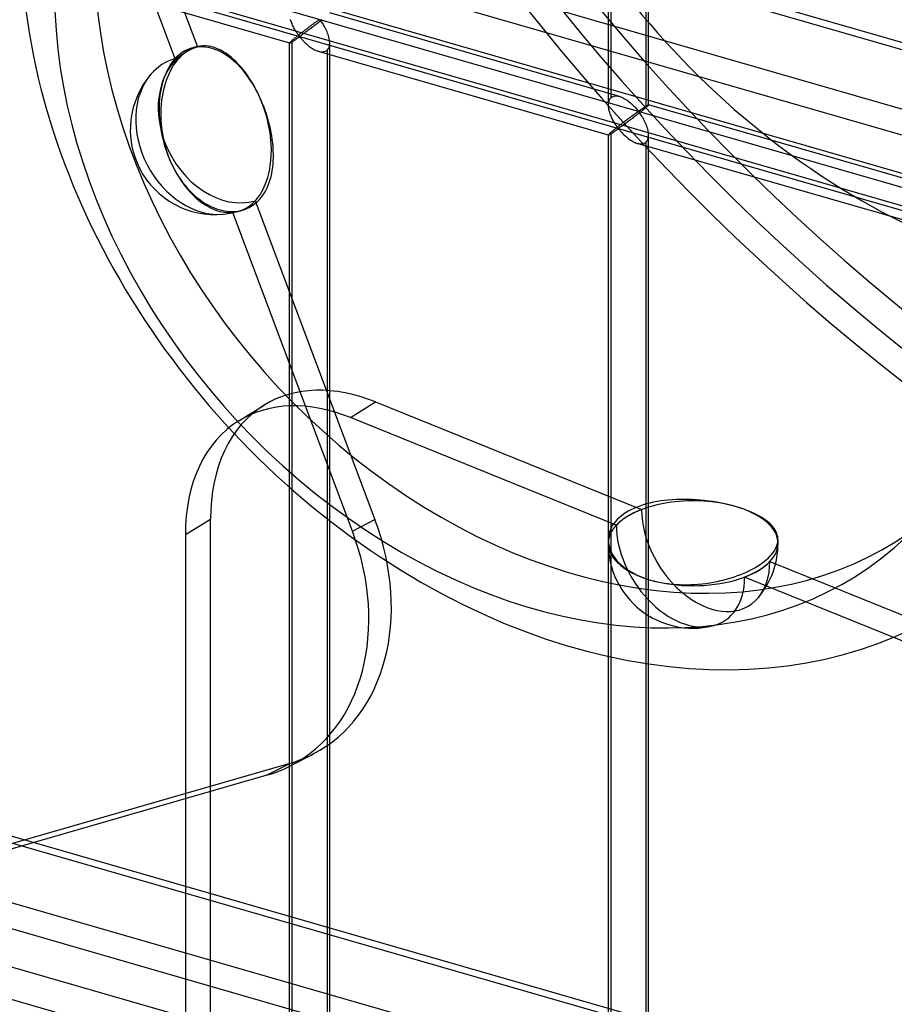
# Model space of a CAD drawing. Header units: millimetres. Extents: x -626 to 636, y -726 to 753.
# Tile 38 of 84: x -119 to -9, y -156 to -33. Entities that reach past the tile are written whole.
import ezdxf

# ---------------------------------------------------------------- set-up
doc = ezdxf.new("R2010")
doc.units = ezdxf.units.MM
doc.layers.add('MAIN-1', color=7, linetype='Continuous')
doc.layers.add('MAIN-2', color=7, linetype='Continuous')

msp = doc.modelspace()

# ---------------------------------------------------------------- linework, layer by layer
at = {"layer": 'MAIN-1'}
for p, q in [((-625.6, 140.97), (288.06, -122.78)), ((292.74, -143.67), (-620.92, 120.08)), ((-625.6, 9.83), (288.06, -253.92)), ((292.74, -274.81), (-620.92, -11.06))]:
    msp.add_line(p, q, dxfattribs=at)
at = {"layer": 'MAIN-2'}
for p, q in [((291.21, -122.83), (-622.45, 140.92)), ((-618.54, 123.48), (295.12, -140.27)), ((293.2, -131.73), (-553.59, 112.72)), ((-45.16, -44.08), (-45.16, 111.3)), ((-44.83, -43.17), (-44.83, 111.63)), ((-40.17, -44.08), (-40.17, 111.3)), ((-40.5, 110.38), (-40.5, -44.42)), ((-552.81, 109.27), (360.84, -154.48)), ((-319.9, 35.51), (634.9, -240.11)), ((355.37, -162.31), (-320.23, 32.72)), ((291.21, -253.97), (-622.45, 9.78)), ((-111.35, 2.94), (-96.43, -36.85)), ((-99.24, -38.31), (-114.16, 1.49)), ((-618.54, -7.66), (295.12, -271.41)), ((293.2, -262.87), (-553.59, -18.42)), ((-552.81, -21.87), (360.84, -285.62)), ((-84.94, -36.36), (-121.12, -25.91)), ((-43.77, -43.04), (-79.95, -32.59)), ((-84.78, -33.57), (-84.82, -33.43)), ((-84.73, -33.71), (-84.78, -33.57)), ((-84.68, -33.84), (-84.73, -33.71)), ((-84.63, -33.98), (-84.68, -33.84)), ((-84.57, -34.11), (-84.63, -33.98)), ((-84.51, -34.25), (-84.57, -34.11)), ((-84.45, -34.37), (-84.51, -34.25)), ((-84.38, -34.5), (-84.45, -34.37)), ((-82.55, -34.39), (-82.63, -34.45)), ((-82.47, -34.33), (-82.55, -34.39)), ((-82.39, -34.27), (-82.47, -34.33)), ((-82.31, -34.21), (-82.39, -34.27)), ((-82.24, -34.15), (-82.31, -34.21)), ((-82.16, -34.1), (-82.24, -34.15)), ((-82.08, -34.37), (-82.2, -34.46)), ((-82.09, -34.04), (-82.16, -34.1)), ((-82.02, -33.99), (-82.09, -34.04)), ((-81.96, -34.28), (-82.08, -34.37)), ((-81.95, -33.94), (-82.02, -33.99)), ((-81.84, -34.18), (-81.96, -34.28)), ((-81.88, -33.89), (-81.95, -33.94)), ((-81.81, -33.84), (-81.88, -33.89)), ((-81.72, -34.09), (-81.84, -34.18)), ((-81.75, -33.79), (-81.81, -33.84)), ((-81.69, -33.75), (-81.75, -33.79)), ((-81.6, -34), (-81.72, -34.09)), ((-81.63, -33.71), (-81.69, -33.75)), ((-81.57, -33.66), (-81.63, -33.71)), ((-81.48, -33.9), (-81.6, -34)), ((-81.51, -33.62), (-81.57, -33.66)), ((-81.46, -33.59), (-81.51, -33.62)), ((-81.35, -33.8), (-81.48, -33.9)), ((-81.41, -33.55), (-81.46, -33.59)), ((-81.36, -33.52), (-81.41, -33.55)), ((-81.31, -33.49), (-81.36, -33.52)), ((-81.23, -33.71), (-81.35, -33.8)), ((-81.26, -33.46), (-81.31, -33.49)), ((-81.2, -33.45), (-81.26, -33.46)), ((-81.11, -33.61), (-81.23, -33.71)), ((-81.1, -33.54), (-81.2, -33.45)), ((-80.99, -33.51), (-81.11, -33.61)), ((-81.02, -33.65), (-81.1, -33.54)), ((-80.94, -33.76), (-81.02, -33.65)), ((-80.87, -33.42), (-80.99, -33.51)), ((-80.85, -33.88), (-80.94, -33.76)), ((-80.77, -34.02), (-80.85, -33.88)), ((-80.68, -34.16), (-80.77, -34.02)), ((-80.59, -34.31), (-80.68, -34.16)), ((-80.51, -34.46), (-80.59, -34.31)), ((-84.32, -34.62), (-84.38, -34.5)), ((-84.25, -34.74), (-84.32, -34.62)), ((-84.18, -34.85), (-84.25, -34.74)), ((-84.15, -35.63), (-84.23, -35.69)), ((-84.11, -34.96), (-84.18, -34.85)), ((-84.07, -35.57), (-84.15, -35.63)), ((-84.04, -35.07), (-84.11, -34.96)), ((-83.99, -35.5), (-84.07, -35.57)), ((-83.98, -35.16), (-84.04, -35.07)), ((-83.91, -35.44), (-83.99, -35.5)), ((-83.91, -35.26), (-83.98, -35.16)), ((-83.85, -35.34), (-83.91, -35.26)), ((-83.83, -35.37), (-83.91, -35.44)), ((-83.79, -35.42), (-83.85, -35.34)), ((-83.84, -35.67), (-83.78, -35.64)), ((-83.74, -35.3), (-83.83, -35.37)), ((-83.71, -35.49), (-83.79, -35.42)), ((-83.78, -35.64), (-83.7, -35.62)), ((-83.65, -35.23), (-83.74, -35.3)), ((-83.62, -35.48), (-83.71, -35.49)), ((-83.7, -35.62), (-83.61, -35.68)), ((-83.57, -35.17), (-83.65, -35.23)), ((-83.55, -35.44), (-83.62, -35.48)), ((-83.48, -35.1), (-83.57, -35.17)), ((-83.48, -35.39), (-83.55, -35.44)), ((-83.39, -35.03), (-83.48, -35.1)), ((-83.41, -35.34), (-83.48, -35.39)), ((-83.33, -35.29), (-83.41, -35.34)), ((-83.31, -34.96), (-83.39, -35.03)), ((-83.24, -35.23), (-83.33, -35.29)), ((-83.22, -34.9), (-83.31, -34.96)), ((-83.15, -35.16), (-83.24, -35.23)), ((-83.13, -34.83), (-83.22, -34.9)), ((-83.06, -35.09), (-83.15, -35.16)), ((-83.05, -34.77), (-83.13, -34.83)), ((-82.97, -35.02), (-83.06, -35.09)), ((-82.97, -34.7), (-83.05, -34.77)), ((-82.88, -34.64), (-82.97, -34.7)), ((-82.87, -34.95), (-82.97, -35.02)), ((-82.8, -34.57), (-82.88, -34.64)), ((-82.76, -34.88), (-82.87, -34.95)), ((-82.72, -34.51), (-82.8, -34.57)), ((-82.66, -34.8), (-82.76, -34.88)), ((-82.63, -34.45), (-82.72, -34.51)), ((-82.55, -34.71), (-82.66, -34.8)), ((-82.43, -34.63), (-82.55, -34.71)), ((-82.32, -34.54), (-82.43, -34.63)), ((-82.2, -34.46), (-82.32, -34.54)), ((-80.43, -34.62), (-80.51, -34.46)), ((-80.35, -34.78), (-80.43, -34.62)), ((-80.28, -34.95), (-80.35, -34.78)), ((-80.21, -35.12), (-80.28, -34.95)), ((-80.15, -35.3), (-80.21, -35.12)), ((-80.09, -35.47), (-80.15, -35.3)), ((-80.04, -35.64), (-80.09, -35.47)), ((-80.01, -35.82), (-80.04, -35.64)), ((-96.67, -36.87), (-96.96, -36.97)), ((-96.38, -36.8), (-96.67, -36.87)), ((-96.06, -36.75), (-96.38, -36.8)), ((-95.75, -36.72), (-96.06, -36.75)), ((-95.43, -36.72), (-95.75, -36.72)), ((-95.11, -36.75), (-95.43, -36.72)), ((-94.79, -36.81), (-95.11, -36.75)), ((-94.48, -36.88), (-94.79, -36.81)), ((-84.94, -36.34), (-84.95, -36.35)), ((-84.95, -36.35), (-84.95, -36.35)), ((-84.95, -36.35), (-84.95, -36.35)), ((-84.95, -36.35), (-84.95, -36.36)), ((-84.95, -191.73), (-84.95, -36.35)), ((-84.95, -36.36), (-84.94, -36.36)), ((-84.93, -36.32), (-84.94, -36.34)), ((-84.94, -36.36), (-84.94, -36.36)), ((-84.94, -36.36), (-84.94, -36.36)), ((-84.94, -36.36), (-84.93, -36.36)), ((-84.9, -36.29), (-84.93, -36.32)), ((-84.93, -36.36), (-84.91, -36.35)), ((-84.91, -36.35), (-84.88, -36.34)), ((-84.87, -36.25), (-84.9, -36.29)), ((-84.88, -36.34), (-84.85, -36.33)), ((-84.82, -36.2), (-84.87, -36.25)), ((-84.85, -36.33), (-84.81, -36.31)), ((-84.76, -36.15), (-84.82, -36.2)), ((-84.81, -36.31), (-84.77, -36.28)), ((-84.77, -36.28), (-84.73, -36.25)), ((-84.69, -36.09), (-84.76, -36.15)), ((-84.73, -36.25), (-84.68, -36.22)), ((-84.61, -36.02), (-84.69, -36.09)), ((-84.68, -36.22), (-84.62, -36.19)), ((-84.62, -36.19), (-84.56, -36.15)), ((-84.56, -35.97), (-84.61, -36.02)), ((-84.61, -190.82), (-84.61, -36.02)), ((-84.5, -35.92), (-84.56, -35.97)), ((-84.56, -36.15), (-84.5, -36.11)), ((-84.44, -35.87), (-84.5, -35.92)), ((-84.5, -36.11), (-84.44, -36.07)), ((-84.37, -35.81), (-84.44, -35.87)), ((-84.44, -36.07), (-84.38, -36.03)), ((-84.38, -36.03), (-84.31, -35.99)), ((-84.3, -35.75), (-84.37, -35.81)), ((-84.31, -35.99), (-84.24, -35.94)), ((-84.23, -35.69), (-84.3, -35.75)), ((-84.24, -35.94), (-84.17, -35.9)), ((-84.17, -35.9), (-84.11, -35.85)), ((-84.11, -35.85), (-84.04, -35.8)), ((-84.04, -35.8), (-83.97, -35.76)), ((-83.97, -35.76), (-83.91, -35.71)), ((-83.91, -35.71), (-83.84, -35.67)), ((-83.61, -35.68), (-83.55, -35.76)), ((-83.55, -35.76), (-83.47, -35.84)), ((-83.47, -35.84), (-83.4, -35.92)), ((-83.4, -35.92), (-83.32, -36.01)), ((-83.32, -36.01), (-83.24, -36.1)), ((-83.24, -36.1), (-83.15, -36.19)), ((-83.15, -36.19), (-83.06, -36.28)), ((-83.06, -36.28), (-82.96, -36.38)), ((-82.96, -36.38), (-82.86, -36.47)), ((-82.86, -36.47), (-82.76, -36.56)), ((-82.76, -36.56), (-82.65, -36.65)), ((-82.65, -36.65), (-82.54, -36.74)), ((-82.54, -36.74), (-82.43, -36.82)), ((-82.43, -36.82), (-82.31, -36.91)), ((-80.03, -36.88), (-79.98, -36.71)), ((-79.98, -35.99), (-80.01, -35.82)), ((-79.96, -36.17), (-79.98, -35.99)), ((-79.98, -36.71), (-79.96, -36.53)), ((-79.95, -36.34), (-79.96, -36.17)), ((-79.96, -36.53), (-79.95, -36.34)), ((-79.95, -191.73), (-79.95, -36.35)), ((-98.52, -38), (-98.75, -38.24)), ((-98.28, -37.78), (-98.52, -38)), ((-98.04, -37.58), (-98.28, -37.78)), ((-97.78, -37.39), (-98.04, -37.58)), ((-97.52, -37.23), (-97.78, -37.39)), ((-97.24, -37.09), (-97.52, -37.23)), ((-96.96, -36.97), (-97.24, -37.09)), ((-94.16, -36.99), (-94.48, -36.88)), ((-93.86, -37.11), (-94.16, -36.99)), ((-93.54, -37.26), (-93.86, -37.11)), ((-93.22, -37.44), (-93.54, -37.26)), ((-92.89, -37.64), (-93.22, -37.44)), ((-92.56, -37.88), (-92.89, -37.64)), ((-92.24, -38.13), (-92.56, -37.88)), ((-82.31, -36.91), (-82.2, -36.99)), ((-82.2, -36.99), (-82.08, -37.06)), ((-82.08, -37.06), (-81.96, -37.13)), ((-81.96, -37.13), (-81.84, -37.19)), ((-81.84, -37.19), (-81.72, -37.25)), ((-81.72, -37.25), (-81.6, -37.31)), ((-81.6, -37.31), (-81.47, -37.35)), ((-81.47, -37.35), (-81.35, -37.39)), ((-81.35, -37.39), (-81.21, -37.43)), ((-45.16, -47.84), (-81.34, -37.4)), ((-81.21, -37.43), (-81.08, -37.45)), ((-81.08, -37.45), (-80.94, -37.47)), ((-80.94, -37.47), (-80.82, -37.47)), ((-80.82, -37.47), (-80.69, -37.45)), ((-80.69, -37.45), (-80.58, -37.43)), ((-80.58, -37.43), (-80.47, -37.39)), ((-80.47, -37.39), (-80.37, -37.33)), ((-80.37, -37.33), (-80.28, -37.27)), ((-80.28, -37.27), (-80.18, -37.16)), ((-80.28, -37.27), (-80.28, -192.07)), ((-80.18, -37.16), (-80.1, -37.03)), ((-80.1, -37.03), (-80.03, -36.88)), ((-99.42, -39.1), (-99.62, -39.43)), ((-99.2, -38.79), (-99.42, -39.1)), ((-98.98, -38.51), (-99.2, -38.79)), ((-98.75, -38.24), (-98.98, -38.51)), ((-91.94, -38.4), (-92.24, -38.13)), ((-91.64, -38.68), (-91.94, -38.4)), ((-91.35, -38.98), (-91.64, -38.68)), ((-91.05, -39.31), (-91.35, -38.98)), ((-90.76, -39.67), (-91.05, -39.31)), ((-100.16, -40.53), (-100.31, -40.93)), ((-99.99, -40.15), (-100.16, -40.53)), ((-99.81, -39.78), (-99.99, -40.15)), ((-99.62, -39.43), (-99.81, -39.78)), ((-90.47, -40.04), (-90.76, -39.67)), ((-90.18, -40.44), (-90.47, -40.04)), ((-89.91, -40.85), (-90.18, -40.44)), ((-100.57, -41.76), (-100.68, -42.19)), ((-100.45, -41.34), (-100.57, -41.76)), ((-100.31, -40.93), (-100.45, -41.34)), ((-89.64, -41.28), (-89.91, -40.85)), ((-89.39, -41.71), (-89.64, -41.28)), ((-89.15, -42.15), (-89.39, -41.71)), ((-100.77, -42.63), (-100.85, -43.07)), ((-100.68, -42.19), (-100.77, -42.63)), ((-88.93, -42.59), (-89.15, -42.15)), ((-88.73, -42.99), (-88.93, -42.59)), ((-88.54, -43.41), (-88.73, -42.99)), ((-44.58, -43.03), (-44.44, -42.99)), ((-44.44, -42.99), (-44.28, -42.97)), ((-44.28, -42.97), (-44.11, -42.97)), ((-44.11, -42.97), (-43.94, -43)), ((-43.94, -43), (-43.76, -43.04)), ((-100.97, -43.98), (-101, -44.48)), ((-100.92, -43.51), (-100.97, -43.98)), ((-100.85, -43.07), (-100.92, -43.51)), ((-88.36, -43.85), (-88.54, -43.41)), ((-88.18, -44.3), (-88.36, -43.85)), ((-45.16, -43.95), (-45.15, -43.81)), ((-45.16, -44.1), (-45.16, -43.95)), ((-45.16, -44.23), (-45.16, -44.1)), ((-45.15, -44.37), (-45.16, -44.23)), ((-45.15, -43.81), (-45.12, -43.68)), ((-45.12, -43.68), (-45.08, -43.56)), ((-45.08, -43.56), (-45.04, -43.44)), ((-45.04, -43.44), (-44.98, -43.34)), ((-44.98, -43.34), (-44.91, -43.25)), ((-44.91, -43.25), (-44.83, -43.17)), ((-44.83, -43.17), (-44.71, -43.09)), ((-44.71, -43.09), (-44.58, -43.03)), ((-43.76, -43.04), (-43.6, -43.09)), ((-43.6, -43.09), (-43.45, -43.16)), ((-43.45, -43.16), (-43.29, -43.23)), ((-43.29, -43.23), (-43.14, -43.31)), ((-43.14, -43.31), (-42.99, -43.4)), ((-42.99, -43.4), (-42.84, -43.5)), ((-42.84, -43.5), (-42.69, -43.61)), ((-42.69, -43.61), (-42.55, -43.72)), ((-42.55, -43.72), (-42.41, -43.83)), ((-42.41, -43.83), (-42.28, -43.95)), ((-42.28, -43.95), (-42.15, -44.06)), ((-42.15, -44.06), (-42.03, -44.18)), ((-42.03, -44.18), (-41.91, -44.3)), ((-40.51, -44.26), (-40.47, -44.23)), ((-40.47, -44.23), (-40.43, -44.21)), ((-40.43, -44.21), (-40.4, -44.19)), ((-40.4, -44.19), (-40.36, -44.17)), ((-40.36, -44.17), (-40.33, -44.15)), ((-40.3, -44.24), (-40.34, -44.28)), ((-40.33, -44.15), (-40.3, -44.13)), ((-40.3, -44.13), (-40.27, -44.12)), ((-40.26, -44.2), (-40.3, -44.24)), ((-40.27, -44.12), (-40.25, -44.1)), ((-40.23, -44.17), (-40.26, -44.2)), ((-40.25, -44.1), (-40.23, -44.09)), ((-40.23, -44.09), (-40.21, -44.09)), ((-40.21, -44.15), (-40.23, -44.17)), ((-40.21, -44.09), (-40.19, -44.08)), ((-40.19, -44.12), (-40.21, -44.15)), ((-40.19, -44.08), (-40.18, -44.08)), ((-40.18, -44.11), (-40.19, -44.12)), ((-40.18, -44.08), (-40.17, -44.08)), ((-40.17, -44.09), (-40.18, -44.11)), ((-40.17, -44.08), (-40.17, -44.08)), ((-40.17, -44.08), (-40.17, -44.08)), ((-40.17, -44.08), (-40.17, -44.08)), ((-40.17, -44.08), (-40.17, -44.08)), ((-40.17, -44.08), (-40.17, -44.08)), ((-40.17, -44.08), (-40.17, -44.08)), ((-40.17, -44.08), (-40.17, -44.09)), ((-3.99, -54.52), (-40.17, -44.08)), ((-101, -44.48), (-101.02, -44.98)), ((-101.02, -44.98), (-101.02, -45.49)), ((-88.01, -44.76), (-88.18, -44.3)), ((-87.85, -45.22), (-88.01, -44.76)), ((-87.71, -45.69), (-87.85, -45.22)), ((-45.13, -44.51), (-45.15, -44.37)), ((-45.1, -44.65), (-45.13, -44.51)), ((-45.07, -44.78), (-45.1, -44.65)), ((-45.04, -44.92), (-45.07, -44.78)), ((-44.99, -45.05), (-45.04, -44.92)), ((-44.95, -45.19), (-44.99, -45.05)), ((-44.9, -45.33), (-44.95, -45.19)), ((-44.84, -45.46), (-44.9, -45.33)), ((-44.79, -45.6), (-44.84, -45.46)), ((-42.24, -45.48), (-42.31, -45.53)), ((-42.17, -45.42), (-42.24, -45.48)), ((-42.1, -45.37), (-42.17, -45.42)), ((-42.03, -45.33), (-42.1, -45.37)), ((-41.97, -45.28), (-42.03, -45.33)), ((-41.9, -45.23), (-41.97, -45.28)), ((-41.91, -44.3), (-41.8, -44.42)), ((-41.84, -45.19), (-41.9, -45.23)), ((-41.79, -45.15), (-41.84, -45.19)), ((-41.69, -45.39), (-41.82, -45.48)), ((-41.8, -44.42), (-41.7, -44.53)), ((-41.73, -45.11), (-41.79, -45.15)), ((-41.68, -45.07), (-41.73, -45.11)), ((-41.7, -44.53), (-41.61, -44.63)), ((-41.57, -45.29), (-41.69, -45.39)), ((-41.62, -45.04), (-41.68, -45.07)), ((-41.58, -45), (-41.62, -45.04)), ((-41.61, -44.63), (-41.52, -44.73)), ((-41.53, -44.97), (-41.58, -45)), ((-41.45, -45.19), (-41.57, -45.29)), ((-41.48, -44.95), (-41.53, -44.97)), ((-41.52, -44.73), (-41.42, -44.82)), ((-41.42, -44.94), (-41.48, -44.95)), ((-41.32, -45.09), (-41.45, -45.19)), ((-41.42, -44.82), (-41.35, -44.81)), ((-41.32, -45.03), (-41.42, -44.94)), ((-41.35, -44.81), (-41.3, -44.78)), ((-41.2, -45), (-41.32, -45.09)), ((-41.23, -45.13), (-41.32, -45.03)), ((-41.3, -44.78), (-41.26, -44.76)), ((-41.26, -44.76), (-41.21, -44.73)), ((-41.15, -45.24), (-41.23, -45.13)), ((-41.21, -44.73), (-41.17, -44.7)), ((-41.09, -44.9), (-41.2, -45)), ((-41.17, -44.7), (-41.12, -44.66)), ((-41.07, -45.37), (-41.15, -45.24)), ((-41.12, -44.66), (-41.07, -44.63)), ((-40.97, -44.81), (-41.09, -44.9)), ((-41.07, -44.63), (-41.02, -44.6)), ((-40.98, -45.5), (-41.07, -45.37)), ((-41.02, -44.6), (-40.97, -44.56)), ((-40.97, -44.56), (-40.93, -44.53)), ((-40.87, -44.73), (-40.97, -44.81)), ((-40.93, -44.53), (-40.88, -44.5)), ((-40.88, -44.5), (-40.83, -44.47)), ((-40.76, -44.64), (-40.87, -44.73)), ((-40.83, -44.47), (-40.78, -44.43)), ((-40.78, -44.43), (-40.73, -44.4)), ((-40.67, -44.56), (-40.76, -44.64)), ((-40.73, -44.4), (-40.69, -44.37)), ((-40.69, -44.37), (-40.64, -44.34)), ((-40.58, -44.49), (-40.67, -44.56)), ((-40.64, -44.34), (-40.6, -44.31)), ((-40.6, -44.31), (-40.55, -44.28)), ((-40.5, -44.42), (-40.58, -44.49)), ((-40.55, -44.28), (-40.51, -44.26)), ((-40.44, -44.37), (-40.5, -44.42)), ((-40.39, -44.32), (-40.44, -44.37)), ((-40.34, -44.28), (-40.39, -44.32)), ((-101.02, -45.49), (-101.01, -45.98)), ((-101.01, -45.98), (-100.98, -46.47)), ((-100.98, -46.47), (-100.93, -46.95)), ((-87.58, -46.15), (-87.71, -45.69)), ((-87.46, -46.62), (-87.58, -46.15)), ((-87.35, -47.07), (-87.46, -46.62)), ((-44.73, -45.73), (-44.79, -45.6)), ((-44.66, -45.86), (-44.73, -45.73)), ((-44.6, -45.98), (-44.66, -45.86)), ((-44.53, -46.1), (-44.6, -45.98)), ((-44.47, -46.22), (-44.53, -46.1)), ((-44.4, -46.34), (-44.47, -46.22)), ((-44.33, -46.45), (-44.4, -46.34)), ((-44.26, -46.55), (-44.33, -46.45)), ((-44.2, -46.65), (-44.26, -46.55)), ((-44.13, -46.74), (-44.2, -46.65)), ((-43.78, -46.65), (-43.87, -46.72)), ((-43.7, -46.58), (-43.78, -46.65)), ((-43.61, -46.51), (-43.7, -46.58)), ((-43.52, -46.45), (-43.61, -46.51)), ((-43.44, -46.38), (-43.52, -46.45)), ((-43.37, -46.65), (-43.46, -46.71)), ((-43.35, -46.31), (-43.44, -46.38)), ((-43.28, -46.58), (-43.37, -46.65)), ((-43.27, -46.25), (-43.35, -46.31)), ((-43.18, -46.51), (-43.28, -46.58)), ((-43.18, -46.19), (-43.27, -46.25)), ((-43.1, -46.12), (-43.18, -46.19)), ((-43.08, -46.44), (-43.18, -46.51)), ((-43.02, -46.06), (-43.1, -46.12)), ((-42.98, -46.36), (-43.08, -46.44)), ((-42.93, -46), (-43.02, -46.06)), ((-42.87, -46.28), (-42.98, -46.36)), ((-42.85, -45.93), (-42.93, -46)), ((-42.76, -46.2), (-42.87, -46.28)), ((-42.77, -45.87), (-42.85, -45.93)), ((-42.69, -45.81), (-42.77, -45.87)), ((-42.65, -46.11), (-42.76, -46.2)), ((-42.61, -45.75), (-42.69, -45.81)), ((-42.54, -46.03), (-42.65, -46.11)), ((-42.53, -45.69), (-42.61, -45.75)), ((-42.42, -45.94), (-42.54, -46.03)), ((-42.46, -45.64), (-42.53, -45.69)), ((-42.38, -45.58), (-42.46, -45.64)), ((-42.3, -45.85), (-42.42, -45.94)), ((-42.31, -45.53), (-42.38, -45.58)), ((-42.18, -45.76), (-42.3, -45.85)), ((-42.06, -45.67), (-42.18, -45.76)), ((-41.94, -45.58), (-42.06, -45.67)), ((-41.82, -45.48), (-41.94, -45.58)), ((-40.9, -45.64), (-40.98, -45.5)), ((-40.81, -45.79), (-40.9, -45.64)), ((-40.73, -45.94), (-40.81, -45.79)), ((-40.65, -46.1), (-40.73, -45.94)), ((-40.57, -46.27), (-40.65, -46.1)), ((-40.49, -46.44), (-40.57, -46.27)), ((-40.42, -46.61), (-40.49, -46.44)), ((-40.36, -46.78), (-40.42, -46.61)), ((-100.93, -46.95), (-100.87, -47.44)), ((-100.87, -47.44), (-100.78, -47.94)), ((-100.78, -47.94), (-100.68, -48.44)), ((-87.26, -47.52), (-87.35, -47.07)), ((-87.18, -47.96), (-87.26, -47.52)), ((-45.15, -47.8), (-45.16, -47.82)), ((-45.16, -47.82), (-45.16, -47.84)), ((-45.16, -47.84), (-45.16, -47.84)), ((-45.16, -47.84), (-45.16, -47.84)), ((-45.16, -47.84), (-45.16, -47.84)), ((-45.16, -47.84), (-45.16, -47.84)), ((-45.16, -47.84), (-45.16, -47.84)), ((-45.16, -47.84), (-45.16, -47.84)), ((-45.16, -47.84), (-45.15, -47.84)), ((-45.16, -203.22), (-45.16, -47.84)), ((-45.12, -47.77), (-45.15, -47.8)), ((-45.15, -47.84), (-45.13, -47.84)), ((-45.13, -47.84), (-45.1, -47.82)), ((-45.08, -47.73), (-45.12, -47.77)), ((-45.1, -47.82), (-45.07, -47.81)), ((-45.04, -47.69), (-45.08, -47.73)), ((-45.07, -47.81), (-45.03, -47.79)), ((-44.98, -47.63), (-45.04, -47.69)), ((-45.03, -47.79), (-44.99, -47.77)), ((-44.99, -47.77), (-44.94, -47.74)), ((-44.91, -47.57), (-44.98, -47.63)), ((-44.94, -47.74), (-44.89, -47.71)), ((-44.83, -47.5), (-44.91, -47.57)), ((-44.89, -47.71), (-44.84, -47.67)), ((-44.84, -47.67), (-44.78, -47.64)), ((-44.77, -47.45), (-44.83, -47.5)), ((-44.83, -202.3), (-44.83, -47.5)), ((-44.78, -47.64), (-44.72, -47.6)), ((-44.72, -47.4), (-44.77, -47.45)), ((-44.65, -47.35), (-44.72, -47.4)), ((-44.72, -47.6), (-44.66, -47.56)), ((-44.66, -47.56), (-44.59, -47.52)), ((-44.59, -47.29), (-44.65, -47.35)), ((-44.52, -47.24), (-44.59, -47.29)), ((-44.59, -47.52), (-44.53, -47.47)), ((-44.53, -47.47), (-44.46, -47.43)), ((-44.44, -47.18), (-44.52, -47.24)), ((-44.46, -47.43), (-44.39, -47.38)), ((-44.37, -47.12), (-44.44, -47.18)), ((-44.39, -47.38), (-44.32, -47.33)), ((-44.29, -47.05), (-44.37, -47.12)), ((-44.32, -47.33), (-44.26, -47.29)), ((-44.21, -46.99), (-44.29, -47.05)), ((-44.26, -47.29), (-44.19, -47.24)), ((-44.13, -46.92), (-44.21, -46.99)), ((-44.19, -47.24), (-44.13, -47.2)), ((-44.07, -46.83), (-44.13, -46.74)), ((-44.04, -46.85), (-44.13, -46.92)), ((-44.13, -47.2), (-44.06, -47.16)), ((-44, -46.91), (-44.07, -46.83)), ((-44.06, -47.16), (-44, -47.12)), ((-43.96, -46.79), (-44.04, -46.85)), ((-43.92, -46.98), (-44, -46.91)), ((-44, -47.12), (-43.91, -47.1)), ((-43.87, -46.72), (-43.96, -46.79)), ((-43.83, -46.96), (-43.92, -46.98)), ((-43.91, -47.1), (-43.83, -47.17)), ((-43.77, -46.92), (-43.83, -46.96)), ((-43.83, -47.17), (-43.76, -47.24)), ((-43.7, -46.88), (-43.77, -46.92)), ((-43.76, -47.24), (-43.69, -47.32)), ((-43.62, -46.83), (-43.7, -46.88)), ((-43.69, -47.32), (-43.62, -47.41)), ((-43.54, -46.77), (-43.62, -46.83)), ((-43.62, -47.41), (-43.54, -47.49)), ((-43.46, -46.71), (-43.54, -46.77)), ((-43.54, -47.49), (-43.45, -47.58)), ((-43.45, -47.58), (-43.37, -47.68)), ((-43.37, -47.68), (-43.27, -47.77)), ((-43.27, -47.77), (-43.18, -47.86)), ((-43.18, -47.86), (-43.08, -47.95)), ((-40.31, -46.96), (-40.36, -46.78)), ((-40.26, -47.13), (-40.31, -46.96)), ((-40.22, -47.3), (-40.26, -47.13)), ((-40.19, -47.48), (-40.22, -47.3)), ((-40.17, -47.65), (-40.19, -47.48)), ((-40.17, -47.82), (-40.17, -47.65)), ((-40.17, -48.01), (-40.17, -47.82)), ((-40.17, -203.22), (-40.17, -47.84)), ((-100.68, -48.44), (-100.56, -48.94)), ((-100.56, -48.94), (-100.43, -49.44)), ((-87.11, -48.41), (-87.18, -47.96)), ((-87.06, -48.87), (-87.11, -48.41)), ((-87.01, -49.33), (-87.06, -48.87)), ((-43.08, -47.95), (-42.97, -48.04)), ((-42.97, -48.04), (-42.87, -48.13)), ((-42.87, -48.13), (-42.76, -48.22)), ((-42.76, -48.22), (-42.65, -48.31)), ((-42.65, -48.31), (-42.53, -48.39)), ((-42.53, -48.39), (-42.41, -48.47)), ((-42.41, -48.47), (-42.3, -48.54)), ((-42.3, -48.54), (-42.18, -48.61)), ((-42.18, -48.61), (-42.06, -48.68)), ((-42.06, -48.68), (-41.94, -48.74)), ((-41.94, -48.74), (-41.81, -48.79)), ((-41.81, -48.79), (-41.69, -48.84)), ((-41.69, -48.84), (-41.57, -48.88)), ((-41.57, -48.88), (-41.43, -48.91)), ((-5.38, -59.33), (-41.56, -48.88)), ((-41.43, -48.91), (-41.29, -48.94)), ((-41.29, -48.94), (-41.16, -48.95)), ((-41.16, -48.95), (-41.03, -48.95)), ((-41.03, -48.95), (-40.91, -48.94)), ((-40.91, -48.94), (-40.8, -48.91)), ((-40.8, -48.91), (-40.69, -48.87)), ((-40.69, -48.87), (-40.59, -48.82)), ((-40.59, -48.82), (-40.5, -48.75)), ((-40.5, -48.75), (-40.4, -48.64)), ((-40.5, -48.75), (-40.5, -203.55)), ((-40.4, -48.64), (-40.31, -48.51)), ((-40.31, -48.51), (-40.25, -48.36)), ((-40.25, -48.36), (-40.2, -48.19)), ((-40.2, -48.19), (-40.17, -48.01)), ((-100.43, -49.44), (-100.27, -49.94)), ((-100.27, -49.94), (-100.11, -50.42)), ((-86.99, -49.79), (-87.01, -49.33)), ((-86.97, -50.24), (-86.99, -49.79)), ((-86.97, -50.67), (-86.97, -50.24)), ((-100.11, -50.42), (-99.92, -50.89)), ((-99.92, -50.89), (-99.73, -51.34)), ((-99.73, -51.34), (-99.53, -51.77)), ((-87.06, -51.88), (-87.01, -51.48)), ((-87.01, -51.48), (-86.99, -51.08)), ((-86.99, -51.08), (-86.97, -50.67)), ((-99.53, -51.77), (-99.31, -52.17)), ((-99.31, -52.17), (-99.09, -52.58)), ((-99.09, -52.58), (-98.84, -52.98)), ((-87.27, -53.04), (-87.18, -52.66)), ((-87.18, -52.66), (-87.11, -52.28)), ((-87.11, -52.28), (-87.06, -51.88)), ((-98.84, -52.98), (-98.58, -53.37)), ((-98.58, -53.37), (-98.31, -53.76)), ((-98.31, -53.76), (-98.02, -54.12)), ((-87.62, -54.11), (-87.49, -53.77)), ((-87.49, -53.77), (-87.37, -53.41)), ((-87.37, -53.41), (-87.27, -53.04)), ((-98.02, -54.12), (-97.73, -54.47)), ((-97.73, -54.47), (-97.42, -54.81)), ((-97.42, -54.81), (-97.11, -55.12)), ((-97.11, -55.12), (-96.8, -55.4)), ((-88.28, -55.34), (-88.09, -55.06)), ((-88.09, -55.06), (-87.92, -54.76)), ((-87.92, -54.76), (-87.76, -54.44)), ((-87.76, -54.44), (-87.62, -54.11)), ((-96.8, -55.4), (-96.49, -55.67)), ((-96.49, -55.67), (-96.17, -55.91)), ((-96.17, -55.91), (-95.84, -56.15)), ((-95.84, -56.15), (-95.49, -56.37)), ((-95.49, -56.37), (-95.14, -56.57)), ((-89.53, -56.6), (-89.32, -56.44)), ((-89.32, -56.44), (-89.12, -56.28)), ((-89.23, -56.05), (-74.31, -95.85)), ((-89.12, -56.28), (-88.89, -56.07)), ((-88.89, -56.07), (-88.68, -55.85)), ((-88.68, -55.85), (-88.47, -55.6)), ((-88.47, -55.6), (-88.28, -55.34)), ((-95.14, -56.57), (-94.79, -56.75)), ((-94.79, -56.75), (-94.43, -56.91)), ((-94.43, -56.91), (-94.09, -57.04)), ((-94.09, -57.04), (-93.76, -57.15)), ((-93.76, -57.15), (-93.42, -57.24)), ((-93.42, -57.24), (-93.09, -57.31)), ((-93.09, -57.31), (-92.75, -57.35)), ((-92.75, -57.35), (-92.41, -57.38)), ((-92.41, -57.38), (-92.07, -57.39)), ((-92.07, -57.39), (-91.74, -57.37)), ((-77.11, -97.3), (-92.04, -57.51)), ((-91.74, -57.37), (-91.41, -57.33)), ((-91.41, -57.33), (-91.09, -57.27)), ((-91.09, -57.27), (-90.77, -57.19)), ((-90.77, -57.19), (-90.47, -57.09)), ((-90.47, -57.09), (-90.22, -56.99)), ((-90.22, -56.99), (-89.98, -56.87)), ((-89.98, -56.87), (-89.75, -56.74)), ((-89.75, -56.74), (-89.53, -56.6)), ((-91.28, -83.52), (-88.14, -81.58)), ((-77.36, -83.12), (-74.22, -81.17)), ((-74.22, -81.17), (-41.03, -94.61)), ((-44.18, -96.55), (-77.36, -83.12)), ((-37.22, -93.38), (-37.71, -93.42)), ((-36.71, -93.35), (-37.22, -93.38)), ((-36.19, -93.34), (-36.71, -93.35)), ((-35.67, -93.33), (-36.19, -93.34)), ((-35.16, -93.34), (-35.67, -93.33)), ((-34.66, -93.36), (-35.16, -93.34)), ((-34.17, -93.39), (-34.66, -93.36)), ((-33.67, -93.43), (-34.17, -93.39)), ((-42.37, -94.64), (-42.7, -94.82)), ((-42.01, -94.47), (-42.37, -94.64)), ((-41.63, -94.31), (-42.01, -94.47)), ((-41.24, -94.16), (-41.63, -94.31)), ((-40.83, -94.02), (-41.24, -94.16)), ((-40.41, -93.9), (-40.83, -94.02)), ((-39.98, -93.79), (-40.41, -93.9)), ((-39.53, -93.69), (-39.98, -93.79)), ((-39.08, -93.6), (-39.53, -93.69)), ((-38.63, -93.53), (-39.08, -93.6)), ((-38.17, -93.47), (-38.63, -93.53)), ((-37.71, -93.42), (-38.17, -93.47)), ((-33.16, -93.48), (-33.67, -93.43)), ((-32.65, -93.54), (-33.16, -93.48)), ((-32.14, -93.61), (-32.65, -93.54)), ((-31.64, -93.69), (-32.14, -93.61)), ((-31.14, -93.78), (-31.64, -93.69)), ((-30.65, -93.88), (-31.14, -93.78)), ((-30.18, -93.99), (-30.65, -93.88)), ((-29.73, -94.1), (-30.18, -93.99)), ((-29.3, -94.22), (-29.73, -94.1)), ((-28.9, -94.35), (-29.3, -94.22)), ((-28.49, -94.48), (-28.9, -94.35)), ((-28.1, -94.62), (-28.49, -94.48)), ((-27.71, -94.77), (-28.1, -94.62)), ((-97.96, -97.73), (-94.81, -95.78)), ((-94.81, -453.4), (-94.81, -95.78)), ((-77.11, -97.3), (-74.31, -95.85)), ((-44.06, -95.84), (-44.27, -96.07)), ((-43.83, -95.62), (-44.06, -95.84)), ((-43.58, -95.41), (-43.83, -95.62)), ((-43.31, -95.21), (-43.58, -95.41)), ((-43.02, -95.01), (-43.31, -95.21)), ((-42.7, -94.82), (-43.02, -95.01)), ((-27.34, -94.92), (-27.71, -94.77)), ((-26.98, -95.08), (-27.34, -94.92)), ((-26.63, -95.25), (-26.98, -95.08)), ((-26.31, -95.43), (-26.63, -95.25)), ((-26.01, -95.6), (-26.31, -95.43)), ((-25.74, -95.78), (-26.01, -95.6)), ((-25.49, -95.96), (-25.74, -95.78)), ((-44.92, -97.08), (-45.02, -97.35)), ((-44.79, -96.81), (-44.92, -97.08)), ((-44.64, -96.56), (-44.79, -96.81)), ((-44.46, -96.31), (-44.64, -96.56)), ((-44.27, -96.07), (-44.46, -96.31)), ((-25.26, -96.14), (-25.49, -95.96)), ((-25.03, -96.34), (-25.26, -96.14)), ((-24.83, -96.54), (-25.03, -96.34)), ((-24.64, -96.75), (-24.83, -96.54)), ((-24.48, -96.96), (-24.64, -96.75)), ((-24.35, -97.17), (-24.48, -96.96)), ((-97.96, -97.73), (-97.96, -455.34)), ((-45.18, -98.18), (-45.19, -98.47)), ((-45.15, -97.9), (-45.18, -98.18)), ((-45.1, -97.62), (-45.15, -97.9)), ((-45.02, -97.35), (-45.1, -97.62)), ((-24.24, -97.37), (-24.35, -97.17)), ((-24.15, -97.58), (-24.24, -97.37)), ((-24.09, -97.79), (-24.15, -97.58)), ((-24.04, -98), (-24.09, -97.79)), ((-24.02, -98.22), (-24.04, -98)), ((-24.02, -98.46), (-24.02, -98.22)), ((-45.19, -98.47), (-45.16, -98.75)), ((-45.16, -98.75), (-45.12, -99.03)), ((-45.12, -99.03), (-45.05, -99.31)), ((-45.05, -99.31), (-44.96, -99.58)), ((-24.42, -99.68), (-24.29, -99.43)), ((-24.29, -99.43), (-24.18, -99.19)), ((-24.18, -99.19), (-24.1, -98.94)), ((-24.1, -98.94), (-24.04, -98.7)), ((-24.04, -98.7), (-24.02, -98.46)), ((-44.96, -99.58), (-44.84, -99.86)), ((-44.84, -99.86), (-44.69, -100.15)), ((-44.69, -100.15), (-44.52, -100.43)), ((-44.52, -100.43), (-44.32, -100.71)), ((-44.32, -100.71), (-44.1, -100.98)), ((-25.44, -100.85), (-25.2, -100.62)), ((-25.2, -100.62), (-24.97, -100.39)), ((-24.97, -100.39), (-24.76, -100.16)), ((-24.76, -100.16), (-24.58, -99.92)), ((-24.58, -99.92), (-24.42, -99.68)), ((-44.1, -100.98), (-43.86, -101.23)), ((-43.86, -101.23), (-43.61, -101.47)), ((-43.61, -101.47), (-43.33, -101.71)), ((-43.33, -101.71), (-43.03, -101.94)), ((-43.03, -101.94), (-42.7, -102.16)), ((-27.5, -102.18), (-27.15, -102)), ((-27.15, -102), (-26.82, -101.82)), ((-26.82, -101.82), (-26.51, -101.63)), ((-26.51, -101.63), (-26.21, -101.43)), ((-26.21, -101.43), (-25.93, -101.24)), ((-25.93, -101.24), (-25.68, -101.04)), ((-25.68, -101.04), (-25.44, -100.85)), ((-25.02, -101.09), (8.16, -114.53)), ((-42.7, -102.16), (-42.34, -102.38)), ((-42.34, -102.38), (-41.97, -102.59)), ((-41.97, -102.59), (-41.58, -102.78)), ((-41.58, -102.78), (-41.17, -102.96)), ((-41.17, -102.96), (-40.75, -103.12)), ((-40.75, -103.12), (-40.33, -103.27)), ((-30.71, -103.36), (-30.29, -103.25)), ((-30.29, -103.25), (-29.86, -103.12)), ((-29.86, -103.12), (-29.45, -102.99)), ((-29.45, -102.99), (-29.04, -102.84)), ((-29.04, -102.84), (-28.63, -102.69)), ((-28.63, -102.69), (-28.24, -102.53)), ((-28.24, -102.53), (-27.87, -102.36)), ((5.02, -116.47), (-28.17, -103.03)), ((-27.87, -102.36), (-27.5, -102.18)), ((-40.33, -103.27), (-39.9, -103.4)), ((-39.9, -103.4), (-39.5, -103.51)), ((-39.5, -103.51), (-39.08, -103.61)), ((-39.08, -103.61), (-38.64, -103.7)), ((-38.64, -103.7), (-38.19, -103.78)), ((-38.19, -103.78), (-37.73, -103.85)), ((-37.73, -103.85), (-37.26, -103.9)), ((-37.26, -103.9), (-36.78, -103.94)), ((-36.78, -103.94), (-36.3, -103.97)), ((-36.3, -103.97), (-35.83, -103.98)), ((-35.83, -103.98), (-35.35, -103.98)), ((-35.35, -103.98), (-34.89, -103.97)), ((-34.89, -103.97), (-34.43, -103.95)), ((-34.43, -103.95), (-33.97, -103.92)), ((-33.97, -103.92), (-33.48, -103.87)), ((-33.48, -103.87), (-33, -103.81)), ((-33, -103.81), (-32.51, -103.74)), ((-32.51, -103.74), (-32.04, -103.66)), ((-32.04, -103.66), (-31.58, -103.57)), ((-31.58, -103.57), (-31.14, -103.47)), ((-31.14, -103.47), (-30.71, -103.36)), ((-84.8, -126.57), (-82, -125.12)), ((-84.92, -126.28), (-394.62, -215.68)), ((-87.73, -127.73), (-84.92, -126.28)), ((-397.43, -217.14), (-87.73, -127.73))]:
    msp.add_line(p, q, dxfattribs=at)
for centre, start, end in [((-94.23, -47.18), 101.7136, 106.1006), ((-94.23, -47.18), 106.1006, 106.1736), ((-94.23, -47.18), 139.2737, 275.4789), ((-94.23, -47.18), 286.0323, 286.1006), ((-94.23, -47.18), 286.1006, 290.7471), ((-34.6, -98.81), 176.5749, 179.9973), ((-34.6, -98.81), 359.9973, 3.2041), ((-34.6, -98.81), 179.9973, 283.0946), ((-34.6, -98.81), 320.2895, 359.9973)]:
    msp.add_arc(centre, 10.6, start, end, dxfattribs=at)
for centre, major_axis, ratio, start_param, end_param in [((-32.1, -27.8), (-346.97, 400.64), 0.75, -2.427868, 0), ((102.5, 88.77), (138.79, -160.26), 0.75, -2.427868, 0), ((100, 86.6), (-138.79, 160.26), 0.75, 0.713724, 3.141593), ((99.99, 86.6), (-135.51, 156.48), 0.75, 0.713724, 3.141593), ((100, 86.6), (132.24, -152.7), 0.75, -2.427868, 0.713724), ((99.99, 86.6), (-132.24, 152.7), 0.75, 0.713724, 3.350945), ((75, 64.95), (138.79, -160.26), 0.75, -2.427868, 0.000001), ((72.5, 62.79), (-138.79, 160.26), 0.75, 0.713724, 3.141593), ((75, 64.95), (135.51, -156.48), 0.75, -2.427868, 0), ((-32.1, -27.8), (-346.97, 400.64), 0.75, 0.713724, 3.141593), ((-34.6, -29.96), (346.97, -400.64), 0.75, -2.427868, 0), ((-49.6, -42.95), (-52.04, 60.1), 0.75, -2.427868, -0.000014), ((5.4, 4.68), (52.04, -60.1), 0.75, -2.427868, -0.000014), ((-49.6, -42.95), (45.11, -52.08), 0.75, 0.713724, 3.141578), ((-54.6, -47.28), (-45.11, 52.08), 0.75, -2.427868, -0.000014), ((-49.6, -42.95), (-52.04, 60.1), 0.75, 0.713724, 3.141578), ((-49.6, -42.95), (45.11, -52.08), 0.75, -2.427868, -0.000014), ((-54.6, -47.28), (-45.11, 52.08), 0.75, 0.713724, 3.141578), ((-92.82, -46.45), (-4.74, 9.15), 0.774635, -0.152243, 2.987408), ((-94.23, -47.18), (2.94, -10.18), 0.625, 1.851831, 4.993424), ((-94.23, -47.18), (-2.94, 10.18), 0.625, -0.114137, 0.000791), ((-94.23, -47.18), (-2.94, 10.18), 0.625, 0.000791, 0.362048), ((-95.63, -47.9), (4.74, -9.15), 0.774635, 2.98935, 3.444315), ((-95.63, -47.9), (4.74, -9.15), 0.774635, -2.838871, -0.302267), ((-94.23, -47.18), (2.94, -10.18), 0.625, -1.289761, 1.851831), ((-94.23, -47.18), (-2.94, 10.18), 0.625, 3.140848, 3.50364), ((-95.63, -47.9), (4.74, -9.15), 0.774635, -0.302267, -0.154184), ((-94.23, -47.18), (-2.94, 10.18), 0.625, 3.027456, 3.140848), ((-54.6, -47.28), (-45.11, 52.08), 0.75, 3.141578, 3.855317), ((-74.22, -104.12), (13.92, -22.55), 0.673028, 2.399237, 3.141588), ((-77.36, -106.07), (-13.92, 22.55), 0.673028, -0.742356, -0.000005), ((-74.22, -104.12), (13.92, -22.55), 0.673028, 3.141588, 3.970033), ((-77.36, -106.07), (-13.92, 22.55), 0.673028, -0.000005, 0.828441), ((-34.6, -98.81), (10.6, 0), 0.5, 1.047198, 4.18879), ((-34.6, -98.82), (-10.6, 0), 0.5, -0.918771, -0.442586), ((-33.03, -97.84), (-5.41, 8.76), 0.673028, 0.829411, 3.362476), ((-34.6, -98.81), (10.6, 0), 0.5, -2.094395, 1.047198), ((-94.18, -101.58), (12.19, -23.53), 0.774635, -0.000005, 1.417583), ((-36.17, -99.78), (5.41, -8.76), 0.673028, -2.312181, -0.223211), ((-96.99, -103.04), (-12.19, 23.53), 0.774635, 3.141588, 4.559175), ((-34.6, -98.82), (-10.6, 0), 0.5, 2.222822, 2.699007), ((-33.03, -97.84), (-5.41, 8.76), 0.673028, -2.920709, -2.314123), ((-36.17, -99.78), (5.41, -8.76), 0.673028, -0.223211, 0.82747), ((-94.18, -101.58), (12.19, -23.53), 0.774635, -0.153214, -0.000005), ((-96.99, -103.04), (-12.19, 23.53), 0.774635, 2.988379, 3.141588)]:
    msp.add_ellipse(centre, major_axis=major_axis, ratio=ratio, start_param=start_param, end_param=end_param, dxfattribs=at)

doc.saveas('drawing.dxf')
